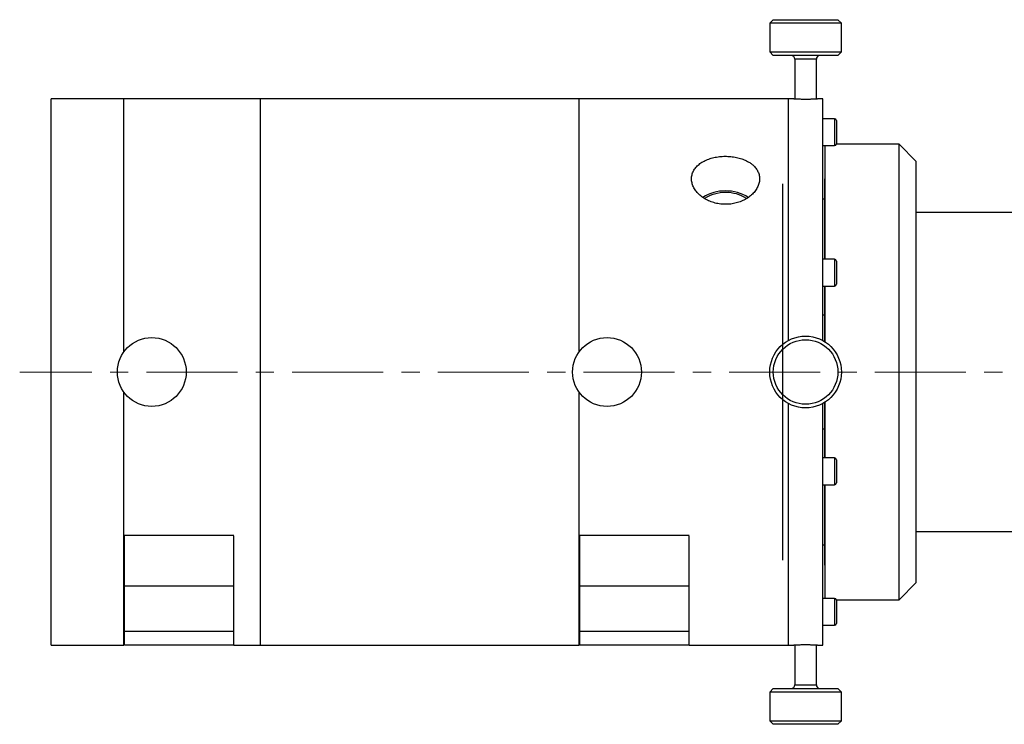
# Model space of a CAD drawing. Header units: inches. Extents: x 1.9 to 39.7, y 1.6 to 33.
# Tile 15 of 20: x 21.1 to 26.5, y 15.9 to 19.8. Entities that reach past the tile are written whole.
import ezdxf

# ---------------------------------------------------------------- set-up
doc = ezdxf.new("R2010")
doc.units = ezdxf.units.IN
doc.header["$MEASUREMENT"] = 0
doc.linetypes.add('CENTERX2', pattern=[0.8, 0.5, -0.1, 0.1, -0.1])

msp = doc.modelspace()

# ---------------------------------------------------------------- linework, layer by layer
at = {"color": 7, "linetype": 'Continuous', "lineweight": 25}
for p, q in [((25.2265, 19.7724), (25.2068, 19.7527)), ((25.2068, 19.7527), (25.2068, 19.5952)), ((25.6005, 19.7527), (25.2068, 19.7527)), ((25.2265, 19.7724), (25.5808, 19.7724)), ((25.6005, 19.7527), (25.5808, 19.7724)), ((25.6005, 19.5952), (25.6005, 19.7527)), ((25.2068, 19.5952), (25.2265, 19.5755)), ((25.2068, 19.5952), (25.596, 19.5952)), ((25.5808, 19.5755), (25.2265, 19.5755)), ((25.5808, 19.5755), (25.6005, 19.5952)), ((25.596, 19.5952), (25.6005, 19.5952)), ((25.3446, 19.5558), (25.3446, 19.3379)), ((25.4627, 19.5558), (25.3446, 19.5558)), ((25.4627, 19.3379), (25.4627, 19.5558)), ((21.6602, 19.3381), (21.2602, 19.3381)), ((21.2602, 17.8381), (21.2602, 19.3381)), ((22.4102, 19.3381), (21.6602, 19.3381)), ((21.6602, 17.949), (21.6602, 19.3381)), ((24.1602, 19.3381), (22.4102, 19.3381)), ((22.4102, 16.3381), (22.4102, 19.3381)), ((22.4102, 17.8381), (22.4102, 19.3381)), ((25.3102, 19.3381), (24.1602, 19.3381)), ((24.1602, 17.949), (24.1602, 19.3381)), ((25.3387, 19.3381), (25.3102, 19.3381)), ((25.3102, 18.0113), (25.3102, 19.3381)), ((25.4977, 19.3381), (25.4686, 19.3381)), ((25.4977, 18.0111), (25.4977, 19.3381)), ((25.563, 19.2283), (25.4977, 19.2283)), ((25.563, 19.2283), (25.563, 19.081)), ((25.5729, 19.2184), (25.5729, 19.0908)), ((25.9168, 19.0881), (25.5725, 19.0881)), ((26.0106, 18.9944), (25.9168, 19.0881)), ((25.9168, 18.1945), (25.9168, 19.0881)), ((25.4977, 19.081), (25.563, 19.081)), ((25.5106, 18.457), (25.5106, 19.081)), ((26.0106, 18.1677), (26.0106, 18.9944)), ((25.5106, 18.8985), (25.5102, 18.8981)), ((25.5102, 18.457), (25.5102, 18.8981)), ((25.4977, 18.7881), (25.5102, 18.7881)), ((28.7125, 18.7131), (26.0106, 18.7131)), ((25.563, 18.457), (25.4977, 18.457)), ((25.563, 18.457), (25.563, 18.3098)), ((25.5729, 18.4472), (25.5729, 18.3196)), ((25.4977, 18.3098), (25.563, 18.3098)), ((25.5102, 18.0037), (25.5102, 18.3098)), ((25.5106, 18.1945), (25.5106, 18.3098)), ((25.5106, 18.0034), (25.5106, 18.1945)), ((25.9168, 16.5881), (25.9168, 18.1945)), ((26.0106, 16.6819), (26.0106, 18.1677)), ((25.5102, 18.1503), (25.4977, 18.1503)), ((21.2602, 16.3381), (21.2602, 17.8381)), ((22.4102, 16.3381), (22.4102, 17.8381)), ((21.6602, 16.9408), (21.6602, 17.7272)), ((21.6602, 16.3381), (21.6602, 17.7272)), ((24.1602, 16.3381), (24.1602, 17.7272)), ((24.1602, 16.9408), (24.1602, 17.7272)), ((25.3102, 16.3381), (25.3102, 17.6649)), ((25.4977, 16.3381), (25.4977, 17.6651)), ((25.5102, 17.3664), (25.5102, 17.6725)), ((25.5106, 17.3664), (25.5106, 17.6728)), ((25.4977, 17.5259), (25.5102, 17.5259)), ((25.563, 17.3664), (25.4977, 17.3664)), ((25.563, 17.3664), (25.563, 17.2192)), ((25.5729, 17.3566), (25.5729, 17.229)), ((25.4977, 17.2192), (25.563, 17.2192)), ((25.5102, 16.7781), (25.5102, 17.2192)), ((25.5106, 16.5952), (25.5106, 17.2192)), ((22.2642, 16.9408), (21.6602, 16.9408)), ((21.6642, 16.6631), (21.6642, 16.9408)), ((22.2642, 16.6631), (22.2642, 16.9381)), ((24.7642, 16.9408), (24.1602, 16.9408)), ((24.1642, 16.6631), (24.1642, 16.9408)), ((24.7642, 16.6631), (24.7642, 16.9381)), ((26.0106, 16.9631), (28.7125, 16.9631)), ((25.5102, 16.8881), (25.4977, 16.8881)), ((25.5102, 16.7781), (25.5106, 16.7777)), ((22.2642, 16.6631), (21.6642, 16.6631)), ((21.6642, 16.4131), (21.6642, 16.6631)), ((22.2642, 16.4131), (22.2642, 16.6631)), ((24.7642, 16.6631), (24.1642, 16.6631)), ((24.1642, 16.4131), (24.1642, 16.6631)), ((24.7642, 16.4131), (24.7642, 16.6631)), ((25.9168, 16.5881), (26.0106, 16.6819)), ((25.563, 16.5952), (25.4977, 16.5952)), ((25.563, 16.5952), (25.563, 16.4488)), ((25.5725, 16.5881), (25.9168, 16.5881)), ((25.5729, 16.5854), (25.5729, 16.4585)), ((25.4977, 16.4479), (25.563, 16.4479)), ((25.563, 16.4488), (25.563, 16.4479)), ((25.5729, 16.4585), (25.5729, 16.4578)), ((22.2642, 16.4131), (21.6642, 16.4131)), ((21.6642, 16.3381), (21.6642, 16.4131)), ((22.2642, 16.3381), (22.2642, 16.4131)), ((24.7642, 16.4131), (24.1642, 16.4131)), ((24.1642, 16.3381), (24.1642, 16.4131)), ((24.7642, 16.3381), (24.7642, 16.4131)), ((21.2602, 16.3381), (21.6602, 16.3381)), ((22.2642, 16.3381), (21.6642, 16.3381)), ((22.2642, 16.3381), (22.4102, 16.3381)), ((22.4102, 16.3381), (24.1602, 16.3381)), ((24.7642, 16.3381), (24.1642, 16.3381)), ((24.7642, 16.3381), (25.3102, 16.3381)), ((25.3102, 16.3381), (25.3388, 16.3381)), ((25.3446, 16.3383), (25.3446, 16.1204)), ((25.4627, 16.1204), (25.4627, 16.3383)), ((25.4686, 16.3381), (25.4977, 16.3381)), ((25.3446, 16.1204), (25.367, 16.1204)), ((25.367, 16.1204), (25.4627, 16.1204)), ((25.2265, 16.1007), (25.2068, 16.081)), ((25.2068, 16.081), (25.2068, 15.9235)), ((25.2815, 16.081), (25.2068, 16.081)), ((25.2265, 16.1007), (25.2937, 16.1007)), ((25.6005, 16.081), (25.2815, 16.081)), ((25.2937, 16.1007), (25.5808, 16.1007)), ((25.6005, 16.081), (25.5808, 16.1007)), ((25.6005, 15.9235), (25.6005, 16.081)), ((25.2068, 15.9235), (25.2265, 15.9038)), ((25.2068, 15.9235), (25.6005, 15.9235)), ((25.5808, 15.9038), (25.2265, 15.9038)), ((25.5808, 15.9038), (25.6005, 15.9235))]:
    msp.add_line(p, q, dxfattribs=at)
at = {"color": 7, "linetype": 'Continuous'}
msp.add_line((25.2762, 18.8716), (25.2762, 16.8046), dxfattribs=at)
at = {"color": 7, "linetype": 'CENTERX2', "lineweight": 18}
msp.add_line((31.8844, 17.8381), (21.0879, 17.8381), dxfattribs=at)
at = {"color": 7, "linetype": 'Continuous', "lineweight": 25}
for centre, radius in [((21.8132, 17.8381), 0.189), ((24.3132, 17.8381), 0.189), ((25.4037, 17.8381), 0.1969), ((25.4037, 17.8381), 0.1772)]:
    msp.add_circle(centre, radius, dxfattribs=at)
for centre, radius, start, end in [((25.3249, 19.5558), 0.0197, 0, 90), ((25.4824, 19.5558), 0.0197, 90, 180), ((25.563, 19.2184), 0.00984, 0, 90), ((25.563, 19.0908), 0.00984, 270, 0), ((24.9599, 18.612), 0.22, 88.8927, 123.0421), ((24.96, 18.6192), 0.2039, 88.8415, 123.0113), ((24.9684, 18.6122), 0.2199, 56.8067, 91.1151), ((24.9683, 18.6192), 0.204, 57.045, 91.1555), ((25.563, 18.4472), 0.00984, 0, 90), ((25.563, 18.3196), 0.00984, 270, 0), ((25.563, 17.3566), 0.00984, 0, 90), ((25.563, 17.229), 0.00984, 270, 0), ((25.563, 16.5854), 0.00984, 0, 90), ((25.563, 16.4578), 0.00984, 270, 0), ((25.3249, 16.1204), 0.0197, 270, 0), ((25.4824, 16.1204), 0.0197, 180, 270)]:
    msp.add_arc(centre, radius, start, end, dxfattribs=at)
for points, knots in [([(25.3387, 19.3381), (25.3387, 19.3381), (25.3385, 19.3381), (25.3392, 19.3381), (25.3408, 19.338), (25.3429, 19.3379), (25.346, 19.3378), (25.3498, 19.3377), (25.3542, 19.3375), (25.3593, 19.3373), (25.365, 19.3372), (25.371, 19.337), (25.3776, 19.3369), (25.3845, 19.3368), (25.3903, 19.3367), (25.3967, 19.3367), (25.4014, 19.3367), (25.4037, 19.3367)], [0, 0, 0, 0, 0.005924, 0.111266, 0.163982, 0.220504, 0.325848, 0.378566, 0.435083, 0.540513, 0.593273, 0.649839, 0.755303, 0.808081, 0.864673, 0.931953, 1, 1, 1, 1]), ([(25.4037, 19.3367), (25.4055, 19.3367), (25.4091, 19.3367), (25.4144, 19.3367), (25.4198, 19.3368), (25.4268, 19.3369), (25.4335, 19.337), (25.4397, 19.3371), (25.4457, 19.3373), (25.451, 19.3374), (25.4556, 19.3376), (25.4588, 19.3377), (25.4615, 19.3378), (25.4638, 19.3379), (25.4657, 19.338), (25.4676, 19.3381), (25.4686, 19.3381), (25.4686, 19.3381), (25.4686, 19.3381)], [0, 0, 0, 0, 0.052722, 0.105445, 0.158167, 0.214698, 0.320052, 0.372774, 0.429298, 0.534715, 0.587468, 0.644026, 0.696799, 0.749571, 0.802343, 0.858929, 0.964315, 1, 1, 1, 1]), ([(25.0848, 18.9946), (25.0766, 18.9987), (25.0599, 19.0068), (25.0314, 19.0152), (25.0009, 19.0207), (24.9697, 19.0229), (24.938, 19.0218), (24.9075, 19.0175), (24.8783, 19.01), (24.8517, 18.9995), (24.828, 18.9861), (24.8083, 18.9701), (24.7929, 18.9516), (24.7825, 18.9315), (24.7771, 18.9099), (24.7771, 18.8877), (24.7824, 18.8653), (24.7927, 18.8437), (24.8078, 18.823), (24.8272, 18.8043), (24.8507, 18.788), (24.8773, 18.7748), (24.9066, 18.7651), (24.9373, 18.7595), (24.969, 18.758), (25.0002, 18.7608), (25.0306, 18.7676), (25.0589, 18.7782), (25.0847, 18.7924), (25.1071, 18.8094), (25.1256, 18.829), (25.1393, 18.8501), (25.1482, 18.8725), (25.1518, 18.8948), (25.1501, 18.917), (25.1432, 18.9379), (25.1313, 18.9574), (25.1165, 18.9731), (25.1006, 18.9855), (25.0901, 18.9916), (25.0848, 18.9946)], [0, 0, 0, 0, 0.026465, 0.053694, 0.08016, 0.1074, 0.133753, 0.160873, 0.187207, 0.214296, 0.240772, 0.268012, 0.294539, 0.321845, 0.348202, 0.375334, 0.401518, 0.428459, 0.454706, 0.481703, 0.508161, 0.535381, 0.561912, 0.58922, 0.615621, 0.642794, 0.66911, 0.696183, 0.722606, 0.749788, 0.776324, 0.803634, 0.830066, 0.857276, 0.883499, 0.910485, 0.936682, 0.963629, 0.981696, 1, 1, 1, 1]), ([(25.4037, 16.3395), (25.4019, 16.3395), (25.3983, 16.3395), (25.3929, 16.3395), (25.3875, 16.3394), (25.3822, 16.3394), (25.3754, 16.3392), (25.369, 16.3391), (25.3631, 16.339), (25.3576, 16.3388), (25.3527, 16.3386), (25.3485, 16.3385), (25.3449, 16.3384), (25.3421, 16.3382), (25.3402, 16.3382), (25.339, 16.3381), (25.3389, 16.3381), (25.3388, 16.3381)], [0, 0, 0, 0, 0.05273, 0.105826, 0.160077, 0.214727, 0.267457, 0.374706, 0.429353, 0.482113, 0.589425, 0.644105, 0.696885, 0.804239, 0.858942, 0.911688, 1, 1, 1, 1]), ([(25.4686, 16.3381), (25.4687, 16.3381), (25.4687, 16.3381), (25.4683, 16.3381), (25.4671, 16.3382), (25.4649, 16.3383), (25.4621, 16.3384), (25.4585, 16.3385), (25.4542, 16.3387), (25.4493, 16.3388), (25.4438, 16.339), (25.4377, 16.3391), (25.4314, 16.3393), (25.4245, 16.3394), (25.4181, 16.3394), (25.4129, 16.3395), (25.4083, 16.3395), (25.4048, 16.3395), (25.4037, 16.3395)], [0, 0, 0, 0, 0.005923, 0.058639, 0.165863, 0.220498, 0.273215, 0.380438, 0.435071, 0.487831, 0.595142, 0.649821, 0.702598, 0.809948, 0.864649, 0.898254, 0.965916, 1, 1, 1, 1])]:
    msp.add_open_spline(points, degree=3, knots=knots, dxfattribs=at)

doc.saveas('drawing.dxf')
